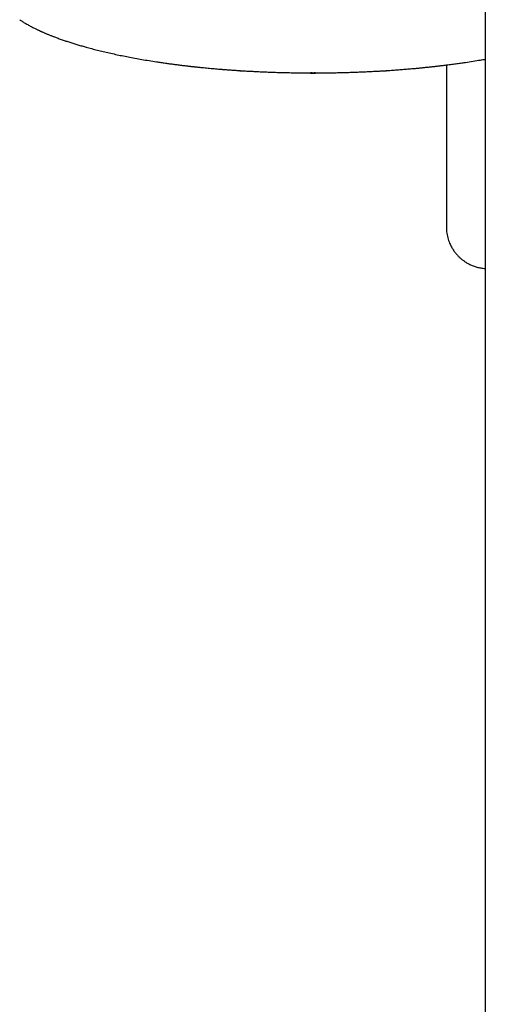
# Model space of a CAD drawing. Header units: millimetres. Extents: x 8 to 1762, y 12 to 2803.
# Tile 5 of 119: x 806 to 884, y 1147 to 1313. Entities that reach past the tile are written whole.
import ezdxf

# ---------------------------------------------------------------- set-up
doc = ezdxf.new("R2010")
doc.units = ezdxf.units.MM

msp = doc.modelspace()

# ---------------------------------------------------------------- linework, layer by layer
at = {"color": 7, "linetype": 'Continuous', "lineweight": 30}
for p, q in [((884.47, 1371.5), (884.47, 1312.54)), ((884.47, 1312.54), (884.47, 977.1)), ((877.92, 1305.26), (877.92, 1278.03))]:
    msp.add_line(p, q, dxfattribs=at)
for points, knots in [([(806.18, 1312.85), (806.2, 1312.84), (806.3, 1312.78), (806.47, 1312.67), (806.71, 1312.52), (806.96, 1312.37), (807.23, 1312.21), (807.52, 1312.04), (807.82, 1311.88), (808.11, 1311.72), (808.38, 1311.58), (808.57, 1311.48), (808.67, 1311.44), (808.67, 1311.43)], [0, 0, 0, 0, 0.029329, 0.126528, 0.229479, 0.336759, 0.440529, 0.56606, 0.683937, 0.794161, 0.896734, 0.991659, 1, 1, 1, 1]), ([(808.67, 1311.43), (808.75, 1311.39), (808.89, 1311.32), (809.09, 1311.23), (809.25, 1311.15), (809.38, 1311.09), (809.49, 1311.04), (809.59, 1310.99), (809.68, 1310.95), (809.76, 1310.91), (809.86, 1310.87), (809.99, 1310.81), (810.14, 1310.75), (810.31, 1310.67), (810.49, 1310.59), (810.7, 1310.51), (810.91, 1310.42), (811.13, 1310.33), (811.35, 1310.24), (811.58, 1310.15), (811.8, 1310.06), (812.16, 1309.93), (812.66, 1309.74), (813.31, 1309.51), (813.96, 1309.29), (814.62, 1309.07), (815.28, 1308.86), (815.97, 1308.65), (816.66, 1308.45), (817.43, 1308.23), (818.29, 1308), (819.24, 1307.76), (820.23, 1307.52), (821.25, 1307.28), (822.3, 1307.05), (823.36, 1306.82), (824.45, 1306.61), (825.57, 1306.4), (826.73, 1306.19), (827.93, 1305.99), (829, 1305.82), (829.92, 1305.69), (830.66, 1305.58), (831.38, 1305.48), (832.08, 1305.38), (832.81, 1305.29), (833.56, 1305.2), (834.16, 1305.13), (834.57, 1305.08), (834.78, 1305.05), (834.97, 1305.03), (835.12, 1305.02), (835.24, 1305), (835.33, 1304.99), (835.43, 1304.98), (835.55, 1304.97), (835.7, 1304.95), (835.88, 1304.93), (836.06, 1304.91), (836.33, 1304.89), (836.67, 1304.85), (837.12, 1304.81), (837.6, 1304.76), (838.11, 1304.71), (838.62, 1304.67), (839.12, 1304.62), (839.63, 1304.58), (840.17, 1304.53), (840.76, 1304.49), (841.38, 1304.44), (842.03, 1304.39), (842.7, 1304.35), (843.42, 1304.3), (844.17, 1304.25), (844.96, 1304.21), (845.78, 1304.17), (846.64, 1304.13), (847.53, 1304.09), (848.47, 1304.05), (849.46, 1304.02), (850.49, 1303.99), (851.56, 1303.97), (852.67, 1303.95), (853.82, 1303.93), (854.76, 1303.93), (855.33, 1303.93), (855.49, 1303.93)], [0, 0, 0, 0, 0.008034, 0.0161386, 0.0210108, 0.0254415, 0.0293747, 0.0328106, 0.0357491, 0.0382443, 0.0416429, 0.0458615, 0.0509003, 0.056759, 0.0626829, 0.0692605, 0.076323, 0.0833578, 0.0903294, 0.0972379, 0.1040831, 0.1108652, 0.1301267, 0.1488595, 0.1670713, 0.185087, 0.2030769, 0.2210412, 0.2389799, 0.256893, 0.2794959, 0.3024534, 0.3257768, 0.349466, 0.3735217, 0.3966563, 0.4201866, 0.4441163, 0.4684453, 0.4931734, 0.5183005, 0.5335386, 0.5483741, 0.5626203, 0.5762773, 0.589345, 0.6048511, 0.6194368, 0.624073, 0.6282082, 0.6317034, 0.6345586, 0.6367739, 0.6383495, 0.6399766, 0.6422879, 0.6452772, 0.648604, 0.6520748, 0.6556897, 0.6634153, 0.6717264, 0.680623, 0.690105, 0.700174, 0.7087109, 0.7179755, 0.7279677, 0.7386876, 0.7501351, 0.761688, 0.7738981, 0.7867654, 0.8002898, 0.8144713, 0.8290391, 0.8442407, 0.860076, 0.8765448, 0.8940027, 0.9121202, 0.930897, 0.9503332, 0.9704287, 0.9911835, 1, 1, 1, 1]), ([(855.49, 1303.93), (855.64, 1303.93), (856.15, 1303.93), (857.02, 1303.93), (858.09, 1303.94), (859.12, 1303.96), (860.11, 1303.98), (861.05, 1304.01), (861.95, 1304.03), (862.81, 1304.06), (863.69, 1304.1), (864.57, 1304.14), (865.44, 1304.18), (866.27, 1304.22), (867.04, 1304.27), (867.76, 1304.31), (868.53, 1304.36), (869.38, 1304.42), (870.31, 1304.49), (871.22, 1304.57), (872.09, 1304.64), (872.91, 1304.71), (873.52, 1304.77), (873.98, 1304.82), (874.27, 1304.85), (874.55, 1304.88), (874.81, 1304.9), (875.05, 1304.93), (875.26, 1304.95), (875.43, 1304.97), (875.57, 1304.98), (875.69, 1305), (875.82, 1305.01), (875.99, 1305.03), (876.19, 1305.05), (876.43, 1305.08), (876.71, 1305.11), (877.02, 1305.15), (877.37, 1305.19), (877.76, 1305.24), (878.18, 1305.29), (878.61, 1305.35), (879.05, 1305.4), (879.62, 1305.48), (880.31, 1305.58), (881.29, 1305.72), (882.4, 1305.89), (883.52, 1306.07), (884.19, 1306.19), (884.47, 1306.23)], [0, 0, 0, 0, 0.013934, 0.05015, 0.085133, 0.118885, 0.151405, 0.182145, 0.211697, 0.24006, 0.267234, 0.298035, 0.32715, 0.354581, 0.380326, 0.404386, 0.42676, 0.458478, 0.489901, 0.521064, 0.551966, 0.578944, 0.60572, 0.616184, 0.626613, 0.636404, 0.645138, 0.654069, 0.661532, 0.667527, 0.672053, 0.675918, 0.680443, 0.685943, 0.693239, 0.70184, 0.711748, 0.722961, 0.73548, 0.749305, 0.764437, 0.780415, 0.796306, 0.812081, 0.842733, 0.872941, 0.921033, 0.967952, 1, 1, 1, 1]), ([(843.01, 1304.33), (843.04, 1304.32), (843.11, 1304.3), (843.25, 1304.28), (843.4, 1304.27), (843.56, 1304.27), (843.69, 1304.27), (843.76, 1304.28), (843.79, 1304.28)], [0, 0, 0, 0, 0.162566, 0.348197, 0.533829, 0.71946, 0.905092, 1, 1, 1, 1]), ([(867.2, 1304.28), (867.22, 1304.28), (867.3, 1304.27), (867.43, 1304.27), (867.59, 1304.27), (867.74, 1304.28), (867.87, 1304.3), (867.95, 1304.32), (867.98, 1304.33)], [0, 0, 0, 0, 0.0937016, 0.2797553, 0.465809, 0.6518628, 0.8379165, 1, 1, 1, 1]), ([(854.92, 1303.93), (854.93, 1303.93), (854.96, 1303.92), (855.05, 1303.9), (855.19, 1303.88), (855.34, 1303.87), (855.49, 1303.86), (855.65, 1303.87), (855.8, 1303.88), (855.94, 1303.9), (856.03, 1303.92), (856.06, 1303.93), (856.06, 1303.93)], [0, 0, 0, 0, 0.004111, 0.128004, 0.251897, 0.375789, 0.499682, 0.623575, 0.747468, 0.87136, 0.995253, 1, 1, 1, 1]), ([(855.12, 1303.98), (855.15, 1303.98), (855.25, 1303.97), (855.42, 1303.96), (855.64, 1303.96), (855.79, 1303.97), (855.86, 1303.98), (855.87, 1303.98)], [0, 0, 0, 0, 0.122208, 0.404174, 0.684625, 0.963438, 1, 1, 1, 1]), ([(877.92, 1278.03), (877.92, 1277.85), (877.93, 1277.49), (877.99, 1276.97), (878.09, 1276.47), (878.21, 1276), (878.37, 1275.55), (878.57, 1275.06), (878.83, 1274.55), (879.16, 1274.04), (879.51, 1273.58), (879.8, 1273.25), (880.03, 1273.02), (880.2, 1272.86), (880.36, 1272.71), (880.53, 1272.57), (880.71, 1272.44), (880.89, 1272.31), (881.18, 1272.11), (881.58, 1271.87), (882.14, 1271.6), (882.74, 1271.37), (883.38, 1271.19), (883.96, 1271.09), (884.32, 1271.06), (884.47, 1271.05)], [0, 0, 0, 0, 0.051606, 0.101546, 0.149822, 0.196432, 0.241378, 0.284658, 0.346446, 0.404491, 0.458794, 0.509356, 0.530691, 0.551949, 0.573128, 0.59423, 0.615254, 0.6362, 0.657068, 0.714042, 0.770434, 0.833805, 0.89643, 0.958314, 1, 1, 1, 1])]:
    msp.add_open_spline(points, degree=3, knots=knots, dxfattribs=at)

doc.saveas('drawing.dxf')
